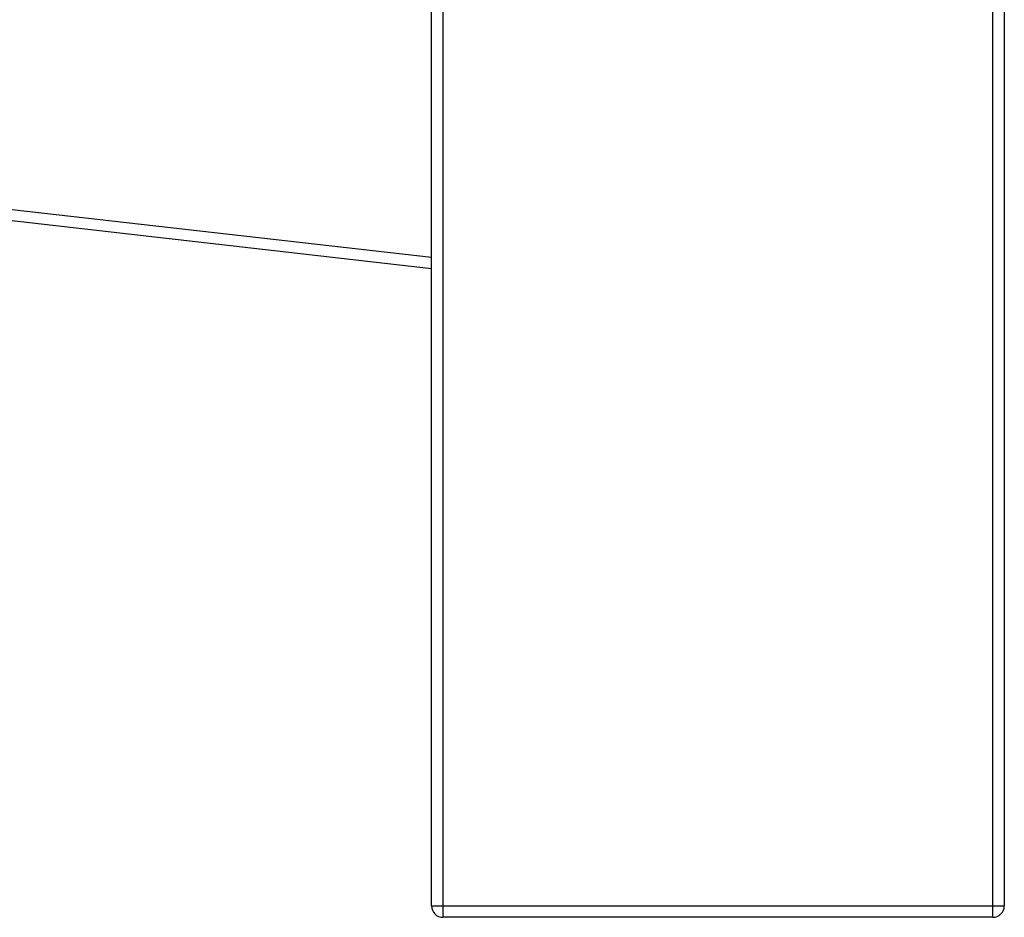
# Paper-space layout '_Right' of a CAD drawing. Header units: millimetres. Extents: x -155 to 619, y 0 to 686.
# Tile 5 of 8: x 222 to 480, y 0 to 235. Entities that reach past the tile are written whole.
import ezdxf

# ---------------------------------------------------------------- set-up
doc = ezdxf.new("R2010")
doc.units = ezdxf.units.MM

psp = doc.layouts.new('_Right')

# ---------------------------------------------------------------- linework, layer by layer
at = {"color": 7, "linetype": 'Continuous', "lineweight": 25}
for p, q in [((477, 0), (477, 423.11)), ((480, 423.15), (480, 3)), ((330, 3), (330, 422.69)), ((333, 422.65), (333, 0)), ((34, 206.57), (330, 172.84)), ((330, 169.83), (34, 203.55)), ((330, 3), (480, 3)), ((477, 0), (333, 0))]:
    psp.add_line(p, q, dxfattribs=at)
for centre, start, end in [((333, 3), 180, 270), ((477, 3), 270, 0)]:
    psp.add_arc(centre, 3, start, end, dxfattribs=at)

doc.saveas('drawing.dxf')
